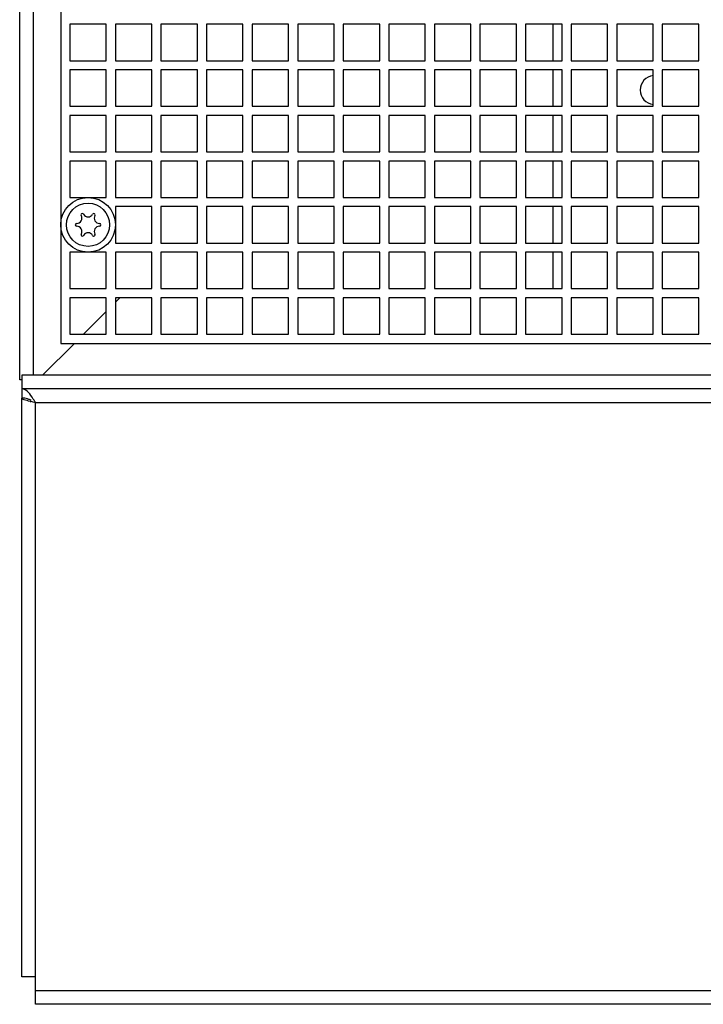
# Model space of a CAD drawing. Header units: millimetres. Extents: x 0 to 1500, y 0 to 2000.
# Tile 24 of 30: x 563 to 713, y 1573 to 1789. Entities that reach past the tile are written whole.
import ezdxf

# ---------------------------------------------------------------- set-up
doc = ezdxf.new("R2010")
doc.units = ezdxf.units.MM
doc.header["$LTSCALE"] = 130.37037
doc.layers.get('0').update_dxf_attribs({"linetype": 'CONTINUOUS'})

msp = doc.modelspace()

# ---------------------------------------------------------------- linework, layer by layer
at = {"color": 7, "linetype": 'CONTINUOUS'}
for p, q in [((565.7, 1711.29), (565.7, 1948.29)), ((562.7, 1710.29), (562.7, 1945.29)), ((571.7, 1940.29), (571.7, 1718.29)), ((573.7, 1788.29), (573.7, 1780.29)), ((581.7, 1788.29), (573.7, 1788.29)), ((581.7, 1780.29), (581.7, 1788.29)), ((583.7, 1788.29), (583.7, 1780.29)), ((591.7, 1788.29), (583.7, 1788.29)), ((591.7, 1780.29), (591.7, 1788.29)), ((593.7, 1788.29), (593.7, 1780.29)), ((601.7, 1788.29), (593.7, 1788.29)), ((601.7, 1780.29), (601.7, 1788.29)), ((603.7, 1788.29), (603.7, 1780.29)), ((611.7, 1788.29), (603.7, 1788.29)), ((611.7, 1780.29), (611.7, 1788.29)), ((613.7, 1788.29), (613.7, 1780.29)), ((621.7, 1788.29), (613.7, 1788.29)), ((621.7, 1780.29), (621.7, 1788.29)), ((623.7, 1788.29), (623.7, 1780.29)), ((631.7, 1788.29), (623.7, 1788.29)), ((631.7, 1780.29), (631.7, 1788.29)), ((633.7, 1788.29), (633.7, 1780.29)), ((641.7, 1788.29), (633.7, 1788.29)), ((641.7, 1780.29), (641.7, 1788.29)), ((643.7, 1788.29), (643.7, 1780.29)), ((651.7, 1788.29), (643.7, 1788.29)), ((651.7, 1780.29), (651.7, 1788.29)), ((653.7, 1788.29), (653.7, 1780.29)), ((661.7, 1788.29), (653.7, 1788.29)), ((661.7, 1780.29), (661.7, 1788.29)), ((663.7, 1788.29), (663.7, 1780.29)), ((671.7, 1788.29), (663.7, 1788.29)), ((671.7, 1780.29), (671.7, 1788.29)), ((673.7, 1788.29), (673.7, 1780.29)), ((681.7, 1788.29), (673.7, 1788.29)), ((679.68, 1788.29), (679.68, 1780.29)), ((681.7, 1780.29), (681.7, 1788.29)), ((683.7, 1788.29), (683.7, 1780.29)), ((691.7, 1788.29), (683.7, 1788.29)), ((691.7, 1780.29), (691.7, 1788.29)), ((693.7, 1788.29), (693.7, 1780.29)), ((701.7, 1788.29), (693.7, 1788.29)), ((701.7, 1780.29), (701.7, 1788.29)), ((703.7, 1788.29), (703.7, 1780.29)), ((711.7, 1788.29), (703.7, 1788.29)), ((711.7, 1780.29), (711.7, 1788.29)), ((573.7, 1780.29), (581.7, 1780.29)), ((583.7, 1780.29), (591.7, 1780.29)), ((593.7, 1780.29), (601.7, 1780.29)), ((603.7, 1780.29), (611.7, 1780.29)), ((613.7, 1780.29), (621.7, 1780.29)), ((623.7, 1780.29), (631.7, 1780.29)), ((633.7, 1780.29), (641.7, 1780.29)), ((643.7, 1780.29), (651.7, 1780.29)), ((653.7, 1780.29), (661.7, 1780.29)), ((663.7, 1780.29), (671.7, 1780.29)), ((673.7, 1780.29), (681.7, 1780.29)), ((683.7, 1780.29), (691.7, 1780.29)), ((693.7, 1780.29), (701.7, 1780.29)), ((703.7, 1780.29), (711.7, 1780.29)), ((573.7, 1778.29), (573.7, 1770.29)), ((581.7, 1778.29), (573.7, 1778.29)), ((581.7, 1770.29), (581.7, 1778.29)), ((583.7, 1778.29), (583.7, 1770.29)), ((591.7, 1778.29), (583.7, 1778.29)), ((591.7, 1770.29), (591.7, 1778.29)), ((593.7, 1778.29), (593.7, 1770.29)), ((601.7, 1778.29), (593.7, 1778.29)), ((601.7, 1770.29), (601.7, 1778.29)), ((603.7, 1778.29), (603.7, 1770.29)), ((611.7, 1778.29), (603.7, 1778.29)), ((611.7, 1770.29), (611.7, 1778.29)), ((613.7, 1778.29), (613.7, 1770.29)), ((621.7, 1778.29), (613.7, 1778.29)), ((621.7, 1770.29), (621.7, 1778.29)), ((623.7, 1778.29), (623.7, 1770.29)), ((631.7, 1778.29), (623.7, 1778.29)), ((631.7, 1770.29), (631.7, 1778.29)), ((633.7, 1778.29), (633.7, 1770.29)), ((641.7, 1778.29), (633.7, 1778.29)), ((641.7, 1770.29), (641.7, 1778.29)), ((643.7, 1778.29), (643.7, 1770.29)), ((651.7, 1778.29), (643.7, 1778.29)), ((651.7, 1770.29), (651.7, 1778.29)), ((653.7, 1778.29), (653.7, 1770.29)), ((661.7, 1778.29), (653.7, 1778.29)), ((661.7, 1770.29), (661.7, 1778.29)), ((663.7, 1778.29), (663.7, 1770.29)), ((671.7, 1778.29), (663.7, 1778.29)), ((671.7, 1770.29), (671.7, 1778.29)), ((673.7, 1778.29), (673.7, 1770.29)), ((681.7, 1778.29), (673.7, 1778.29)), ((679.68, 1778.29), (679.68, 1770.29)), ((681.7, 1770.29), (681.7, 1778.29)), ((683.7, 1778.29), (683.7, 1770.29)), ((691.7, 1778.29), (683.7, 1778.29)), ((691.7, 1770.29), (691.7, 1778.29)), ((693.7, 1778.29), (693.7, 1770.29)), ((701.7, 1778.29), (693.7, 1778.29)), ((701.7, 1770.29), (701.7, 1778.29)), ((703.7, 1778.29), (703.7, 1770.29)), ((711.7, 1778.29), (703.7, 1778.29)), ((711.7, 1770.29), (711.7, 1778.29)), ((573.7, 1770.29), (581.7, 1770.29)), ((583.7, 1770.29), (591.7, 1770.29)), ((593.7, 1770.29), (601.7, 1770.29)), ((603.7, 1770.29), (611.7, 1770.29)), ((613.7, 1770.29), (621.7, 1770.29)), ((623.7, 1770.29), (631.7, 1770.29)), ((633.7, 1770.29), (641.7, 1770.29)), ((643.7, 1770.29), (651.7, 1770.29)), ((653.7, 1770.29), (661.7, 1770.29)), ((663.7, 1770.29), (671.7, 1770.29)), ((673.7, 1770.29), (681.7, 1770.29)), ((683.7, 1770.29), (691.7, 1770.29)), ((693.7, 1770.29), (701.7, 1770.29)), ((703.7, 1770.29), (711.7, 1770.29)), ((573.7, 1768.29), (573.7, 1760.29)), ((581.7, 1768.29), (573.7, 1768.29)), ((581.7, 1760.29), (581.7, 1768.29)), ((583.7, 1768.29), (583.7, 1760.29)), ((591.7, 1768.29), (583.7, 1768.29)), ((591.7, 1760.29), (591.7, 1768.29)), ((593.7, 1768.29), (593.7, 1760.29)), ((601.7, 1768.29), (593.7, 1768.29)), ((601.7, 1760.29), (601.7, 1768.29)), ((603.7, 1768.29), (603.7, 1760.29)), ((611.7, 1768.29), (603.7, 1768.29)), ((611.7, 1760.29), (611.7, 1768.29)), ((613.7, 1768.29), (613.7, 1760.29)), ((621.7, 1768.29), (613.7, 1768.29)), ((621.7, 1760.29), (621.7, 1768.29)), ((623.7, 1768.29), (623.7, 1760.29)), ((631.7, 1768.29), (623.7, 1768.29)), ((631.7, 1760.29), (631.7, 1768.29)), ((633.7, 1768.29), (633.7, 1760.29)), ((641.7, 1768.29), (633.7, 1768.29)), ((641.7, 1760.29), (641.7, 1768.29)), ((643.7, 1768.29), (643.7, 1760.29)), ((651.7, 1768.29), (643.7, 1768.29)), ((651.7, 1760.29), (651.7, 1768.29)), ((653.7, 1768.29), (653.7, 1760.29)), ((661.7, 1768.29), (653.7, 1768.29)), ((661.7, 1760.29), (661.7, 1768.29)), ((663.7, 1768.29), (663.7, 1760.29)), ((671.7, 1768.29), (663.7, 1768.29)), ((671.7, 1760.29), (671.7, 1768.29)), ((673.7, 1768.29), (673.7, 1760.29)), ((681.7, 1768.29), (673.7, 1768.29)), ((679.68, 1768.29), (679.68, 1760.29)), ((681.7, 1760.29), (681.7, 1768.29)), ((683.7, 1768.29), (683.7, 1760.29)), ((691.7, 1768.29), (683.7, 1768.29)), ((691.7, 1760.29), (691.7, 1768.29)), ((693.7, 1768.29), (693.7, 1760.29)), ((701.7, 1768.29), (693.7, 1768.29)), ((701.7, 1760.29), (701.7, 1768.29)), ((703.7, 1768.29), (703.7, 1760.29)), ((711.7, 1768.29), (703.7, 1768.29)), ((711.7, 1760.29), (711.7, 1768.29)), ((573.7, 1760.29), (581.7, 1760.29)), ((573.7, 1758.29), (573.7, 1750.29)), ((581.7, 1758.29), (573.7, 1758.29)), ((581.7, 1750.29), (581.7, 1758.29)), ((583.7, 1760.29), (591.7, 1760.29)), ((583.7, 1758.29), (583.7, 1750.29)), ((591.7, 1758.29), (583.7, 1758.29)), ((591.7, 1750.29), (591.7, 1758.29)), ((593.7, 1760.29), (601.7, 1760.29)), ((593.7, 1758.29), (593.7, 1750.29)), ((601.7, 1758.29), (593.7, 1758.29)), ((601.7, 1750.29), (601.7, 1758.29)), ((603.7, 1760.29), (611.7, 1760.29)), ((603.7, 1758.29), (603.7, 1750.29)), ((611.7, 1758.29), (603.7, 1758.29)), ((611.7, 1750.29), (611.7, 1758.29)), ((613.7, 1760.29), (621.7, 1760.29)), ((613.7, 1758.29), (613.7, 1750.29)), ((621.7, 1758.29), (613.7, 1758.29)), ((621.7, 1750.29), (621.7, 1758.29)), ((623.7, 1760.29), (631.7, 1760.29)), ((623.7, 1758.29), (623.7, 1750.29)), ((631.7, 1758.29), (623.7, 1758.29)), ((631.7, 1750.29), (631.7, 1758.29)), ((633.7, 1760.29), (641.7, 1760.29)), ((633.7, 1758.29), (633.7, 1750.29)), ((641.7, 1758.29), (633.7, 1758.29)), ((641.7, 1750.29), (641.7, 1758.29)), ((643.7, 1760.29), (651.7, 1760.29)), ((643.7, 1758.29), (643.7, 1750.29)), ((651.7, 1758.29), (643.7, 1758.29)), ((651.7, 1750.29), (651.7, 1758.29)), ((653.7, 1760.29), (661.7, 1760.29)), ((653.7, 1758.29), (653.7, 1750.29)), ((661.7, 1758.29), (653.7, 1758.29)), ((661.7, 1750.29), (661.7, 1758.29)), ((663.7, 1760.29), (671.7, 1760.29)), ((663.7, 1758.29), (663.7, 1750.29)), ((671.7, 1758.29), (663.7, 1758.29)), ((671.7, 1750.29), (671.7, 1758.29)), ((673.7, 1760.29), (681.7, 1760.29)), ((673.7, 1758.29), (673.7, 1750.29)), ((681.7, 1758.29), (673.7, 1758.29)), ((679.68, 1758.29), (679.68, 1750.29)), ((681.7, 1750.29), (681.7, 1758.29)), ((683.7, 1760.29), (691.7, 1760.29)), ((683.7, 1758.29), (683.7, 1750.29)), ((691.7, 1758.29), (683.7, 1758.29)), ((691.7, 1750.29), (691.7, 1758.29)), ((693.7, 1760.29), (701.7, 1760.29)), ((693.7, 1758.29), (693.7, 1750.29)), ((701.7, 1758.29), (693.7, 1758.29)), ((701.7, 1750.29), (701.7, 1758.29)), ((703.7, 1760.29), (711.7, 1760.29)), ((703.7, 1758.29), (703.7, 1750.29)), ((711.7, 1758.29), (703.7, 1758.29)), ((711.7, 1750.29), (711.7, 1758.29)), ((573.7, 1750.29), (581.7, 1750.29)), ((583.7, 1750.29), (591.7, 1750.29)), ((593.7, 1750.29), (601.7, 1750.29)), ((603.7, 1750.29), (611.7, 1750.29)), ((613.7, 1750.29), (621.7, 1750.29)), ((623.7, 1750.29), (631.7, 1750.29)), ((633.7, 1750.29), (641.7, 1750.29)), ((643.7, 1750.29), (651.7, 1750.29)), ((653.7, 1750.29), (661.7, 1750.29)), ((663.7, 1750.29), (671.7, 1750.29)), ((673.7, 1750.29), (681.7, 1750.29)), ((683.7, 1750.29), (691.7, 1750.29)), ((693.7, 1750.29), (701.7, 1750.29)), ((703.7, 1750.29), (711.7, 1750.29)), ((583.7, 1748.29), (583.7, 1740.29)), ((591.7, 1748.29), (583.7, 1748.29)), ((591.7, 1740.29), (591.7, 1748.29)), ((593.7, 1748.29), (593.7, 1740.29)), ((601.7, 1748.29), (593.7, 1748.29)), ((601.7, 1740.29), (601.7, 1748.29)), ((603.7, 1748.29), (603.7, 1740.29)), ((611.7, 1748.29), (603.7, 1748.29)), ((611.7, 1740.29), (611.7, 1748.29)), ((613.7, 1748.29), (613.7, 1740.29)), ((621.7, 1748.29), (613.7, 1748.29)), ((621.7, 1740.29), (621.7, 1748.29)), ((623.7, 1748.29), (623.7, 1740.29)), ((631.7, 1748.29), (623.7, 1748.29)), ((631.7, 1740.29), (631.7, 1748.29)), ((633.7, 1748.29), (633.7, 1740.29)), ((641.7, 1748.29), (633.7, 1748.29)), ((641.7, 1740.29), (641.7, 1748.29)), ((643.7, 1748.29), (643.7, 1740.29)), ((651.7, 1748.29), (643.7, 1748.29)), ((651.7, 1740.29), (651.7, 1748.29)), ((653.7, 1748.29), (653.7, 1740.29)), ((661.7, 1748.29), (653.7, 1748.29)), ((661.7, 1740.29), (661.7, 1748.29)), ((663.7, 1748.29), (663.7, 1740.29)), ((671.7, 1748.29), (663.7, 1748.29)), ((671.7, 1740.29), (671.7, 1748.29)), ((673.7, 1748.29), (673.7, 1740.29)), ((681.7, 1748.29), (673.7, 1748.29)), ((679.68, 1748.29), (679.68, 1740.29)), ((681.7, 1740.29), (681.7, 1748.29)), ((683.7, 1748.29), (683.7, 1740.29)), ((691.7, 1748.29), (683.7, 1748.29)), ((691.7, 1740.29), (691.7, 1748.29)), ((693.7, 1748.29), (693.7, 1740.29)), ((701.7, 1748.29), (693.7, 1748.29)), ((701.7, 1740.29), (701.7, 1748.29)), ((703.7, 1748.29), (703.7, 1740.29)), ((711.7, 1748.29), (703.7, 1748.29)), ((711.7, 1740.29), (711.7, 1748.29)), ((583.7, 1740.29), (591.7, 1740.29)), ((593.7, 1740.29), (601.7, 1740.29)), ((603.7, 1740.29), (611.7, 1740.29)), ((613.7, 1740.29), (621.7, 1740.29)), ((623.7, 1740.29), (631.7, 1740.29)), ((633.7, 1740.29), (641.7, 1740.29)), ((643.7, 1740.29), (651.7, 1740.29)), ((653.7, 1740.29), (661.7, 1740.29)), ((663.7, 1740.29), (671.7, 1740.29)), ((673.7, 1740.29), (681.7, 1740.29)), ((683.7, 1740.29), (691.7, 1740.29)), ((693.7, 1740.29), (701.7, 1740.29)), ((703.7, 1740.29), (711.7, 1740.29)), ((573.7, 1738.29), (573.7, 1730.29)), ((581.7, 1738.29), (573.7, 1738.29)), ((581.7, 1730.29), (581.7, 1738.29)), ((583.7, 1738.29), (583.7, 1730.29)), ((591.7, 1738.29), (583.7, 1738.29)), ((591.7, 1730.29), (591.7, 1738.29)), ((593.7, 1738.29), (593.7, 1730.29)), ((601.7, 1738.29), (593.7, 1738.29)), ((601.7, 1730.29), (601.7, 1738.29)), ((603.7, 1738.29), (603.7, 1730.29)), ((611.7, 1738.29), (603.7, 1738.29)), ((611.7, 1730.29), (611.7, 1738.29)), ((613.7, 1738.29), (613.7, 1730.29)), ((621.7, 1738.29), (613.7, 1738.29)), ((621.7, 1730.29), (621.7, 1738.29)), ((623.7, 1738.29), (623.7, 1730.29)), ((631.7, 1738.29), (623.7, 1738.29)), ((631.7, 1730.29), (631.7, 1738.29)), ((633.7, 1738.29), (633.7, 1730.29)), ((641.7, 1738.29), (633.7, 1738.29)), ((641.7, 1730.29), (641.7, 1738.29)), ((643.7, 1738.29), (643.7, 1730.29)), ((651.7, 1738.29), (643.7, 1738.29)), ((651.7, 1730.29), (651.7, 1738.29)), ((653.7, 1738.29), (653.7, 1730.29)), ((661.7, 1738.29), (653.7, 1738.29)), ((661.7, 1730.29), (661.7, 1738.29)), ((663.7, 1738.29), (663.7, 1730.29)), ((671.7, 1738.29), (663.7, 1738.29)), ((671.7, 1730.29), (671.7, 1738.29)), ((673.7, 1738.29), (673.7, 1730.29)), ((681.7, 1738.29), (673.7, 1738.29)), ((679.68, 1738.29), (679.68, 1730.29)), ((681.7, 1730.29), (681.7, 1738.29)), ((683.7, 1738.29), (683.7, 1730.29)), ((691.7, 1738.29), (683.7, 1738.29)), ((691.7, 1730.29), (691.7, 1738.29)), ((693.7, 1738.29), (693.7, 1730.29)), ((701.7, 1738.29), (693.7, 1738.29)), ((701.7, 1730.29), (701.7, 1738.29)), ((703.7, 1738.29), (703.7, 1730.29)), ((711.7, 1738.29), (703.7, 1738.29)), ((711.7, 1730.29), (711.7, 1738.29)), ((573.7, 1730.29), (581.7, 1730.29)), ((583.7, 1730.29), (591.7, 1730.29)), ((593.7, 1730.29), (601.7, 1730.29)), ((603.7, 1730.29), (611.7, 1730.29)), ((613.7, 1730.29), (621.7, 1730.29)), ((623.7, 1730.29), (631.7, 1730.29)), ((633.7, 1730.29), (641.7, 1730.29)), ((643.7, 1730.29), (651.7, 1730.29)), ((653.7, 1730.29), (661.7, 1730.29)), ((663.7, 1730.29), (671.7, 1730.29)), ((673.7, 1730.29), (681.7, 1730.29)), ((683.7, 1730.29), (691.7, 1730.29)), ((693.7, 1730.29), (701.7, 1730.29)), ((703.7, 1730.29), (711.7, 1730.29)), ((573.7, 1728.29), (573.7, 1720.29)), ((581.7, 1728.29), (573.7, 1728.29)), ((581.7, 1720.29), (581.7, 1728.29)), ((583.7, 1728.29), (583.7, 1720.29)), ((583.7, 1727.29), (584.7, 1728.29)), ((591.7, 1728.29), (583.7, 1728.29)), ((591.7, 1720.29), (591.7, 1728.29)), ((593.7, 1728.29), (593.7, 1720.29)), ((601.7, 1728.29), (593.7, 1728.29)), ((601.7, 1720.29), (601.7, 1728.29)), ((603.7, 1728.29), (603.7, 1720.29)), ((611.7, 1728.29), (603.7, 1728.29)), ((611.7, 1720.29), (611.7, 1728.29)), ((613.7, 1728.29), (613.7, 1720.29)), ((621.7, 1728.29), (613.7, 1728.29)), ((621.7, 1720.29), (621.7, 1728.29)), ((623.7, 1728.29), (623.7, 1720.29)), ((631.7, 1728.29), (623.7, 1728.29)), ((631.7, 1720.29), (631.7, 1728.29)), ((633.7, 1728.29), (633.7, 1720.29)), ((641.7, 1728.29), (633.7, 1728.29)), ((641.7, 1720.29), (641.7, 1728.29)), ((643.7, 1728.29), (643.7, 1720.29)), ((651.7, 1728.29), (643.7, 1728.29)), ((651.7, 1720.29), (651.7, 1728.29)), ((653.7, 1728.29), (653.7, 1720.29)), ((661.7, 1728.29), (653.7, 1728.29)), ((661.7, 1720.29), (661.7, 1728.29)), ((663.7, 1728.29), (663.7, 1720.29)), ((671.7, 1728.29), (663.7, 1728.29)), ((671.7, 1720.29), (671.7, 1728.29)), ((673.7, 1728.29), (673.7, 1720.29)), ((681.7, 1728.29), (673.7, 1728.29)), ((681.7, 1720.29), (681.7, 1728.29)), ((683.7, 1728.29), (683.7, 1720.29)), ((691.7, 1728.29), (683.7, 1728.29)), ((691.7, 1720.29), (691.7, 1728.29)), ((693.7, 1728.29), (693.7, 1720.29)), ((701.7, 1728.29), (693.7, 1728.29)), ((701.7, 1720.29), (701.7, 1728.29)), ((703.7, 1728.29), (703.7, 1720.29)), ((711.7, 1728.29), (703.7, 1728.29)), ((711.7, 1720.29), (711.7, 1728.29)), ((576.7, 1720.29), (581.7, 1725.29)), ((573.7, 1720.29), (581.7, 1720.29)), ((583.7, 1720.29), (591.7, 1720.29)), ((593.7, 1720.29), (601.7, 1720.29)), ((603.7, 1720.29), (611.7, 1720.29)), ((613.7, 1720.29), (621.7, 1720.29)), ((623.7, 1720.29), (631.7, 1720.29)), ((633.7, 1720.29), (641.7, 1720.29)), ((643.7, 1720.29), (651.7, 1720.29)), ((653.7, 1720.29), (661.7, 1720.29)), ((663.7, 1720.29), (671.7, 1720.29)), ((673.7, 1720.29), (681.7, 1720.29)), ((683.7, 1720.29), (691.7, 1720.29)), ((693.7, 1720.29), (701.7, 1720.29)), ((703.7, 1720.29), (711.7, 1720.29)), ((567.7, 1711.29), (574.7, 1718.29)), ((571.7, 1718.29), (913.7, 1718.29)), ((563.2, 1711.29), (563.2, 1706.29)), ((922.2, 1711.29), (563.2, 1711.29)), ((563.2, 1710.29), (562.7, 1710.29)), ((922.2, 1708.29), (563.2, 1708.29)), ((563.2, 1579.29), (563.2, 1706.29)), ((566.2, 1573.29), (566.2, 1705.29)), ((566.2, 1705.29), (919.2, 1705.29)), ((566.2, 1579.29), (563.2, 1579.29)), ((566.2, 1576.29), (919.2, 1576.29)), ((919.2, 1573.29), (566.2, 1573.29))]:
    msp.add_line(p, q, dxfattribs=at)
for radius in [6, 4.74]:
    msp.add_circle((577.7, 1744.29), radius, dxfattribs=at)
for centre, radius, start, end in [((702.03, 1773.86), 3.17, 95.2245, 264.7755), ((575.2, 1745.74), 1.15, 270, 30), ((576.45, 1746.46), 0.3, 30, 210), ((577.7, 1747.18), 1.15, 210, 330), ((578.95, 1746.46), 0.3, 330, 150), ((580.21, 1745.74), 1.15, 150, 270), ((575.2, 1744.29), 0.3, 90, 270), ((575.2, 1742.84), 1.15, 330, 90), ((580.21, 1742.84), 1.15, 90, 210), ((580.21, 1744.29), 0.3, 270, 90), ((576.45, 1742.12), 0.3, 150, 330), ((577.7, 1741.4), 1.15, 30, 150), ((578.95, 1742.12), 0.3, 210, 30), ((550.72, 1696.28), 17.89, 34.1928, 34.7762), ((572.22, 1736.71), 31.99, 256.9272, 257.2388), ((561.61, 1697.87), 8.7, 65.5914, 67.0193)]:
    msp.add_arc(centre, radius, start, end, dxfattribs=at)
for points, knots in [([(565.42, 1706.49), (565.09, 1706.96), (564.53, 1707.75), (563.6, 1708.29), (563.2, 1708.29)], [0, 0, 0, 0, 0.58622, 1, 1, 1, 1]), ([(564.98, 1705.56), (564.54, 1705.66), (563.97, 1705.81), (563.37, 1706.04), (563.2, 1706.22), (563.2, 1706.29)], [0, 0, 0, 0, 0.682845, 0.887901, 1, 1, 1, 1])]:
    msp.add_open_spline(points, degree=3, knots=knots, dxfattribs=at)
for points in [[(564.4, 1706.1), (564.01, 1706.22), (563.61, 1706.29), (563.2, 1706.29)], [(565, 1705.88), (564.8, 1705.96), (564.6, 1706.04), (564.4, 1706.1)], [(566.2, 1705.29), (565.85, 1705.36), (565.5, 1705.44), (565.15, 1705.52)], [(566.2, 1705.29), (565.98, 1705.64), (565.75, 1705.99), (565.52, 1706.34)]]:
    msp.add_open_spline(points, degree=3, dxfattribs=at)

doc.saveas('drawing.dxf')
